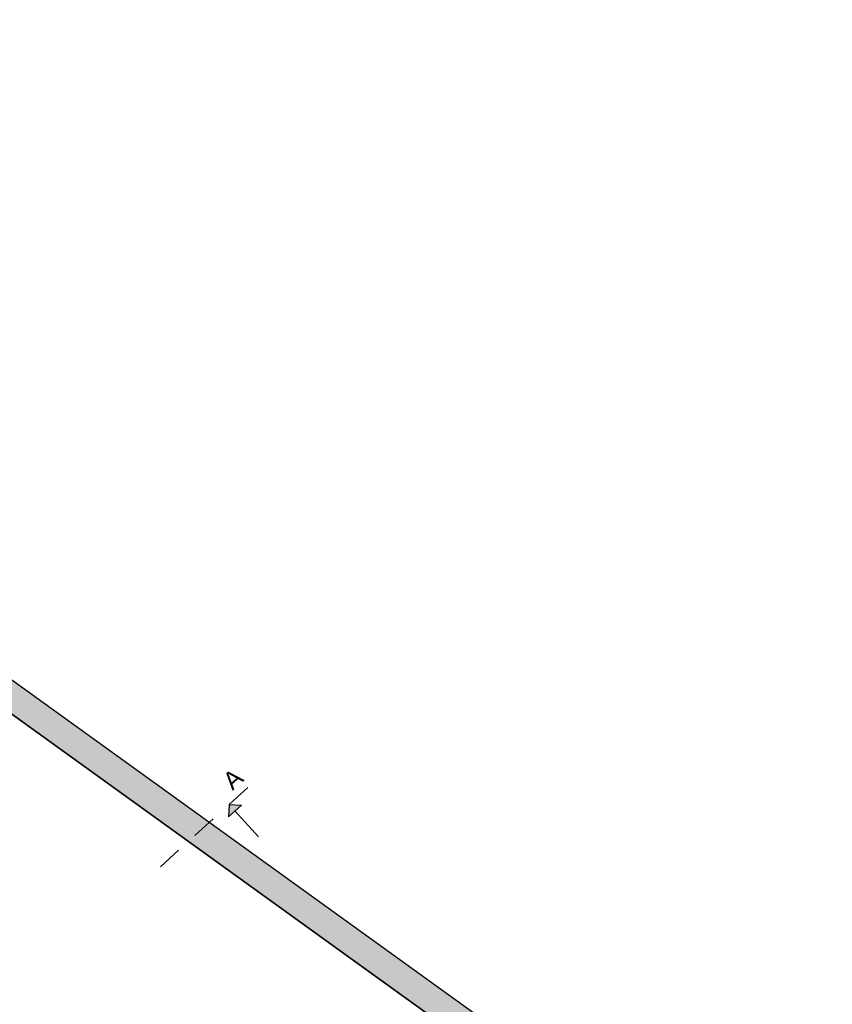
# Model space of a CAD drawing. Header units: millimetres. Extents: x 62961 to 109894, y 64087 to 106742.
# Tile 35 of 35: x 92090 to 103766, y 92363 to 106503. Entities that reach past the tile are written whole.
import ezdxf
from ezdxf.enums import TextEntityAlignment as Align

# ---------------------------------------------------------------- set-up
doc = ezdxf.new("R2010")
doc.units = ezdxf.units.MM
doc.header["$LTSCALE"] = 0.5
doc.header["$MEASUREMENT"] = 0
doc.linetypes.add('PLINE', pattern=[0])
doc.linetypes.add('Prikk & stiplet', pattern=[1340.555525, 705.555534, -352.777767, 0, -282.222223])
for name, color, linetype in [('222- Søyler', 7, 'Continuous'), ('223- Bjelker', 7, 'Continuous'), ('241- Bærende innervegger', 7, 'Continuous'), ('241- Bærende innervegger (Skravur)', 7, 'Continuous'), ('838- Annen tekst', 7, 'Continuous'), ('862- M___Nettoareal', 7, 'Continuous'), ('862- M___Nettoareal(Polylinje)', 7, 'Continuous'), ('862- M___Nettoareal(Tekst)', 7, 'Continuous')]:
    doc.layers.add(name, color=color, linetype=linetype)
doc.styles.add('GENERATED_STYLE_1', font='arial.ttf')

# ---------------------------------------------------------------- blocks, each defined once
blk = doc.blocks.new('Scene_U14_22', base_point=(92493, 89036))
at = {"layer": '862- M___Nettoareal(Polylinje)', "linetype": 'PLINE', "flags": 128}
blk.add_lwpolyline([(84279, 92254), (84427, 91894, 0.116136), (96541, 80461), (97289, 79972), (103524, 88209), (90356, 97694), (85926, 93728)], format="xyb", close=True, dxfattribs=at)
at = {"layer": '862- M___Nettoareal(Tekst)', "style": 'GENERATED_STYLE_1'}
for tag, height, p in [('ROOM_NAME', 200, (92349, 89384)), ('ROOM_NUMBER', 100, (92465, 89513)), ('DUMMY_861', 100, (92634, 89349)), ('DUMMY_863', 100, (92116, 89219)), ('DUMMY_862', 200, (92871, 88853))]:
    blk.add_attdef(tag, text='', height=height, rotation=312.1619, dxfattribs=at).set_placement(p, align=Align.TOP_LEFT)
blk = doc.blocks.new('Wall 17[21]', base_point=(100268, 83872))
at = {"layer": '222- Søyler', "linetype": 'PLINE'}
for p, q in [((86401, 96444), (86636, 96662)), ((86636, 96662), (87012, 96315)), ((86453, 96396), (86401, 96444)), ((86453, 96396), (86480, 96425)), ((86480, 96425), (87402, 95575)), ((87012, 96315), (87749, 95635)), ((87402, 95575), (87462, 95640)), ((87607, 95507), (87462, 95640)), ((87749, 95635), (87644, 95540)), ((87749, 95635), (100354, 84010)), ((87607, 95507), (87644, 95540)), ((87644, 95540), (87912, 95243)), ((87793, 95335), (87697, 95248)), ((87793, 95335), (87813, 95353)), ((87902, 95234), (87793, 95335)), ((87806, 95148), (87697, 95248)), ((87912, 95243), (87806, 95148)), ((100159, 83754), (87806, 95148)), ((100354, 84010), (100159, 83754))]:
    blk.add_line(p, q, dxfattribs=at)
blk = doc.blocks.new('Wall 20[22]', base_point=(96664, 82505))
at = {"layer": '223- Bjelker', "linetype": 'PLINE'}
for p, q in [((85374, 92950), (85225, 92816)), ((85374, 92950), (96731, 82579)), ((96596, 82431), (85225, 92816)), ((96731, 82579), (96596, 82431))]:
    blk.add_line(p, q, dxfattribs=at)

msp = doc.modelspace()

# ---------------------------------------------------------------- hatches: boundary and pattern name
at = {"layer": '241- Bærende innervegger (Skravur)', "linetype": 'Continuous'}
h = msp.add_hatch(dxfattribs=at)
h.set_pattern_fill('Eksisterende_konstruksjon', color=256, style=0, pattern_type=2)
h.set_pattern_definition([(0, (0, 0), (0, 86.60254), [0, -50]), (0, (25, 43.3), (0, 86.60254), [0, -50])])
h.paths.add_polyline_path([(78507, 106228), (103524, 88209), (103766, 88528), (78811, 106503)])
at = {"layer": '838- Annen tekst', "linetype": 'Continuous'}
msp.add_hatch(color=256, dxfattribs=at).paths.add_polyline_path([(95099, 95233), (95090, 95057), (95276, 95224)])

# ---------------------------------------------------------------- linework, layer by layer
at = {"layer": '241- Bærende innervegger', "linetype": 'PLINE', "flags": 128}
for points in [[(103766, 88528), (78811, 106503)], [(89049, 98636), (103524, 88209)]]:
    msp.add_lwpolyline(points, dxfattribs=at)
at = {"layer": '838- Annen tekst', "linetype": 'Prikk & stiplet'}
msp.add_line((94111, 94339), (95432, 95535), dxfattribs=at)
at = {"layer": '838- Annen tekst', "linetype": 'PLINE'}
for p, q in [((95099, 95233), (95090, 95057)), ((95276, 95224), (95090, 95057)), ((95099, 95233), (95276, 95224)), ((95520, 94769), (95183, 95141))]:
    msp.add_line(p, q, dxfattribs=at)

# ---------------------------------------------------------------- block references
at = {"layer": '222- Søyler', "linetype": 'PLINE'}
msp.add_blockref('Wall 17[21]', (100268, 83872), dxfattribs=at)
at = {"layer": '223- Bjelker', "linetype": 'PLINE'}
msp.add_blockref('Wall 20[22]', (96664, 82505), dxfattribs=at)
at = {"layer": '862- M___Nettoareal', "linetype": 'Continuous'}
msp.add_blockref('Scene_U14_22', (92493, 89036), dxfattribs=at)

# ---------------------------------------------------------------- texts
at = {"layer": '838- Annen tekst', "linetype": 'Continuous', "insert": (94983, 95617), "char_height": 250, "attachment_point": 1, "rotation": 41.1619, "style": 'GENERATED_STYLE_1'}
msp.add_mtext('\\A1;{\\pql;\\fArial|b0|i0|c0|p0;\\W1.000000;A}', dxfattribs=at)

doc.saveas('drawing.dxf')
